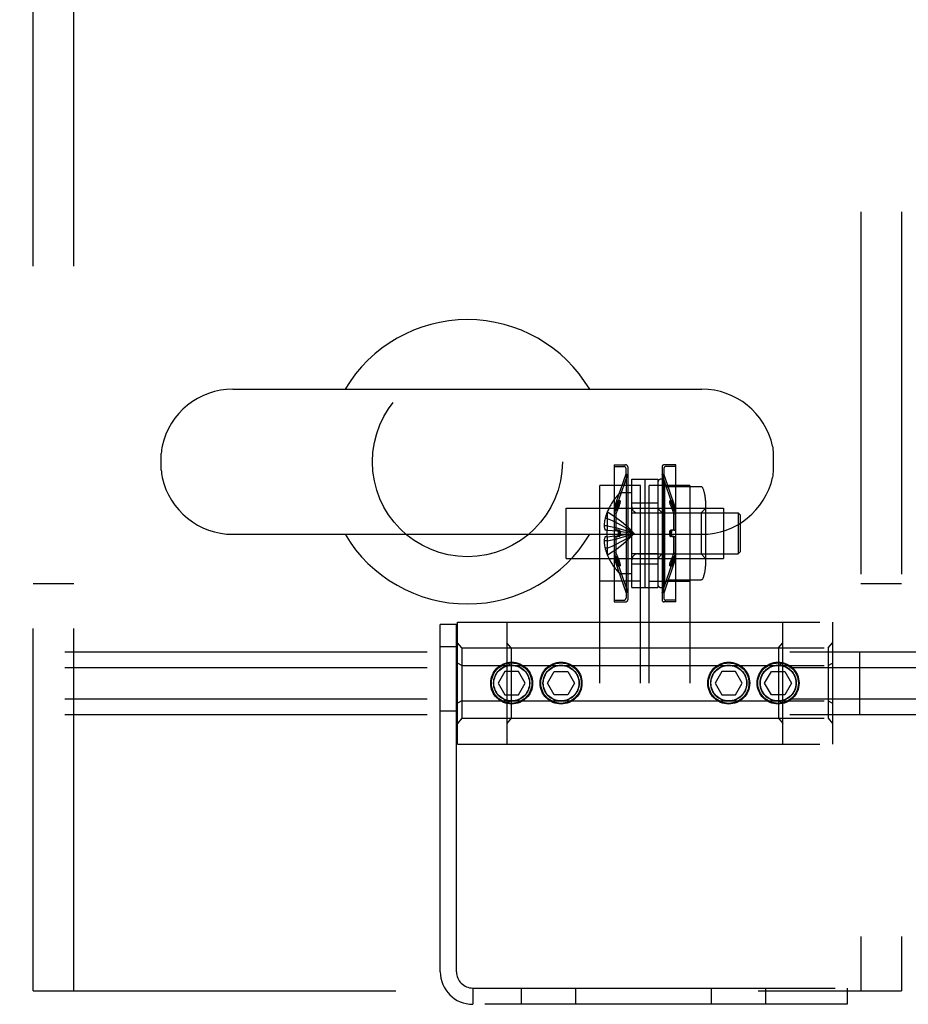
# Model space of a CAD drawing. Header units: inches. Extents: x 0 to 304, y 0 to 196.
# Tile 83 of 129: x 128.31 to 132.41, y 164.15 to 168.69. Entities that reach past the tile are written whole.
import ezdxf

# ---------------------------------------------------------------- set-up
doc = ezdxf.new("R2010")
doc.units = ezdxf.units.IN
doc.header["$LTSCALE"] = 16.696429
doc.header["$MEASUREMENT"] = 0
doc.linetypes.add('HIDDEN', pattern=[0.2, 0.1, -0.1])
doc.layers.get('0').update_dxf_attribs({"linetype": 'CONTINUOUS'})
doc.layers.add('DEFAULT_2', color=8, linetype='HIDDEN')

msp = doc.modelspace()

# ---------------------------------------------------------------- linework, layer by layer
at = {"color": 7, "linetype": 'Continuous'}
for p, q in [((129.2959, 166.9875), (131.4559, 166.9875)), ((128.9659, 166.6153), (128.9659, 166.6915)), ((131.7859, 166.6153), (131.7859, 166.6915)), ((129.2959, 166.3192), (131.4559, 166.3192))]:
    msp.add_line(p, q, dxfattribs=at)
for centre, radius, start, end in [((130.3759, 166.6534), 0.655, 30.674, 149.326), ((129.2959, 166.6534), 0.3342, 90, 167.5716), ((131.4559, 166.6534), 0.3342, 12.4284, 90), ((129.1229, 166.6915), 0.157, 167.5716, 180), ((131.629, 166.6915), 0.157, 0, 12.4284), ((129.1229, 166.6153), 0.157, 180, 192.4284), ((131.629, 166.6153), 0.157, 347.5716, 360), ((129.2959, 166.6534), 0.3342, 192.4284, 270), ((131.4559, 166.6534), 0.3342, 270, 347.5716), ((130.3759, 166.6534), 0.655, 210.676, 329.324)]:
    msp.add_arc(centre, radius, start, end, dxfattribs=at)
at = {"layer": 'DEFAULT_2', "color": 8, "linetype": 'HIDDEN'}
for p, q in [((128.3759, 164.2159), (128.3759, 187.8409)), ((128.5629, 164.2159), (128.5629, 187.8409)), ((132.1889, 187.8409), (132.1889, 164.2159)), ((132.3759, 187.8409), (132.3759, 164.2159)), ((131.0517, 166.6394), (131.1047, 166.6394)), ((131.0517, 166.6394), (131.0517, 166.6314)), ((131.0517, 166.6314), (131.0967, 166.6314)), ((131.0517, 166.6314), (131.0517, 166.0154)), ((131.1067, 166.5984), (131.1067, 166.6214)), ((131.1147, 166.6294), (131.1147, 166.0174)), ((131.2727, 166.6294), (131.2727, 166.0174)), ((131.2807, 166.6214), (131.2807, 166.5984)), ((131.3357, 166.6394), (131.2827, 166.6394)), ((131.3357, 166.6314), (131.2907, 166.6314)), ((131.3357, 166.6314), (131.3357, 166.6394)), ((131.3357, 166.0154), (131.3357, 166.6314)), ((131.0527, 166.4394), (131.1067, 166.5984)), ((131.0603, 166.4368), (131.1144, 166.5963)), ((131.1067, 166.5984), (131.1067, 166.0484)), ((131.1147, 166.5979), (131.1144, 166.5963)), ((131.1337, 166.5734), (131.2537, 166.5734)), ((131.1337, 166.0734), (131.1337, 166.5734)), ((131.1937, 166.5734), (131.1937, 166.0734)), ((131.2537, 166.5734), (131.2537, 166.0734)), ((131.2727, 166.5979), (131.2729, 166.5963)), ((131.3271, 166.4368), (131.2729, 166.5963)), ((131.3347, 166.4394), (131.2807, 166.5984)), ((131.2807, 166.0484), (131.2807, 166.5984)), ((131.2837, 166.5584), (131.2837, 166.0884)), ((131.1737, 166.5434), (130.9862, 166.5434)), ((130.9862, 165.6334), (130.9862, 166.5434)), ((131.1737, 165.6334), (131.1737, 166.5434)), ((131.4012, 166.5434), (131.2137, 166.5434)), ((131.2137, 165.6334), (131.2137, 166.5434)), ((131.4514, 166.5384), (131.2994, 166.5384)), ((131.4012, 166.5434), (131.4012, 165.6334)), ((131.0671, 166.4677), (131.0527, 166.4306)), ((131.0747, 166.4654), (131.0603, 166.4283)), ((131.0671, 166.4677), (131.0679, 166.4696)), ((131.0686, 166.4711), (131.0693, 166.4725)), ((131.0713, 166.4672), (131.0709, 166.4651)), ((131.0716, 166.469), (131.0713, 166.467)), ((131.079, 166.4729), (131.0715, 166.4752)), ((131.0718, 166.4706), (131.0716, 166.4688)), ((131.0747, 166.4654), (131.0755, 166.4672)), ((131.0762, 166.4688), (131.0755, 166.4672)), ((131.0762, 166.4688), (131.0768, 166.4702)), ((131.0792, 166.4668), (131.0788, 166.4648)), ((131.0794, 166.4684), (131.0792, 166.4666)), ((131.1337, 166.5099), (131.0871, 166.5099)), ((131.3085, 166.4648), (131.3082, 166.4668)), ((131.3159, 166.4752), (131.3083, 166.4729)), ((131.3099, 166.4713), (131.3105, 166.4702)), ((131.3119, 166.4672), (131.3126, 166.4654)), ((131.3126, 166.4654), (131.3271, 166.4283)), ((131.3161, 166.467), (131.3158, 166.469)), ((131.3165, 166.4651), (131.3161, 166.4672)), ((131.3195, 166.4696), (131.3202, 166.4677)), ((131.3202, 166.4677), (131.3347, 166.4306)), ((131.4727, 166.4751), (131.4727, 166.1717)), ((130.8317, 166.4389), (131.5557, 166.4389)), ((130.8317, 166.2079), (130.8317, 166.4389)), ((131.0207, 166.4227), (131.0203, 166.4229)), ((131.0207, 166.4227), (131.0203, 166.4217)), ((131.0203, 166.4217), (131.0203, 166.3389)), ((131.0671, 166.4525), (131.0527, 166.4153)), ((131.0603, 166.4368), (131.0527, 166.4394)), ((131.0527, 166.4394), (131.0527, 166.4306)), ((131.0603, 166.4283), (131.0527, 166.4306)), ((131.0747, 166.4504), (131.0603, 166.4133)), ((131.0603, 166.4368), (131.0603, 166.4283)), ((131.0679, 166.4545), (131.0671, 166.4525)), ((131.0699, 166.461), (131.0693, 166.4587)), ((131.0704, 166.4631), (131.0699, 166.4609)), ((131.0709, 166.4652), (131.0704, 166.463)), ((131.0755, 166.4524), (131.0747, 166.4504)), ((131.0775, 166.4588), (131.0768, 166.4566)), ((131.078, 166.461), (131.0774, 166.4587)), ((131.0785, 166.4631), (131.078, 166.4609)), ((131.0789, 166.465), (131.0785, 166.4629)), ((131.1337, 166.4639), (131.2537, 166.4639)), ((131.2737, 166.4184), (131.2537, 166.4384)), ((131.3089, 166.4629), (131.3085, 166.465)), ((131.3094, 166.4609), (131.3089, 166.4631)), ((131.3099, 166.4587), (131.3094, 166.461)), ((131.3105, 166.4566), (131.3099, 166.4588)), ((131.3112, 166.4545), (131.3105, 166.4566)), ((131.3112, 166.4545), (131.3119, 166.4524)), ((131.3126, 166.4504), (131.3119, 166.4524)), ((131.3126, 166.4504), (131.3271, 166.4133)), ((131.317, 166.463), (131.3165, 166.4652)), ((131.3175, 166.4609), (131.3169, 166.4631)), ((131.3181, 166.4587), (131.3175, 166.461)), ((131.3188, 166.4566), (131.3181, 166.4588)), ((131.3202, 166.4525), (131.3195, 166.4545)), ((131.3202, 166.4525), (131.3347, 166.4153)), ((131.3347, 166.4394), (131.3271, 166.4368)), ((131.3271, 166.4283), (131.3271, 166.4368)), ((131.3271, 166.4283), (131.3347, 166.4306)), ((131.3347, 166.4306), (131.3347, 166.4394)), ((131.4527, 166.4184), (131.4727, 166.4384)), ((131.5557, 166.4389), (131.5557, 166.2079)), ((131.0203, 166.3919), (131.0103, 166.3919)), ((131.0603, 166.4133), (131.0527, 166.4153)), ((131.0527, 166.4153), (131.0527, 166.3387)), ((131.0603, 166.4133), (131.0603, 166.3384)), ((131.2537, 166.4171), (131.1337, 166.4171)), ((131.1619, 166.4174), (131.6237, 166.4174)), ((131.2737, 166.4184), (131.4527, 166.4184)), ((131.2737, 166.4184), (131.2737, 166.2284)), ((131.3271, 166.4133), (131.3347, 166.4153)), ((131.3271, 166.3384), (131.3271, 166.4133)), ((131.3347, 166.3387), (131.3347, 166.4153)), ((131.4527, 166.4184), (131.4527, 166.2284)), ((131.6337, 166.4074), (131.6237, 166.4174)), ((131.6237, 166.4174), (131.6237, 166.2294)), ((131.6337, 166.2394), (131.6337, 166.4074)), ((131.0203, 166.3583), (131.0054, 166.3583)), ((131.0203, 166.3389), (131.0103, 166.3389)), ((131.0207, 166.3389), (131.0203, 166.3389)), ((131.0203, 166.3389), (131.0428, 166.3367)), ((131.0671, 166.3386), (131.0527, 166.3387)), ((131.0603, 166.3384), (131.0527, 166.3387)), ((131.0747, 166.3384), (131.0603, 166.3384)), ((131.0671, 166.3386), (131.0679, 166.3385)), ((131.0747, 166.3384), (131.0755, 166.3382)), ((131.3119, 166.3382), (131.3126, 166.3384)), ((131.3271, 166.3384), (131.3126, 166.3384)), ((131.3347, 166.3387), (131.3202, 166.3386)), ((131.3271, 166.3384), (131.3347, 166.3387)), ((131.0203, 166.2885), (131.0054, 166.2885)), ((131.0203, 166.3079), (131.0103, 166.3079)), ((131.0203, 166.3079), (131.0428, 166.3101)), ((131.0203, 166.3079), (131.0207, 166.3079)), ((131.0203, 166.3079), (131.0203, 166.2251)), ((131.0425, 166.31), (131.0643, 166.3124)), ((131.0603, 166.3084), (131.0527, 166.3081)), ((131.0671, 166.3081), (131.0527, 166.3081)), ((131.0527, 166.3081), (131.0527, 166.2315)), ((131.0747, 166.3084), (131.0603, 166.3084)), ((131.0603, 166.3084), (131.0603, 166.2335)), ((131.064, 166.3123), (131.0852, 166.3149)), ((131.0679, 166.3083), (131.0671, 166.3081)), ((131.0755, 166.3086), (131.0747, 166.3084)), ((131.085, 166.3148), (131.1055, 166.3175)), ((131.3126, 166.3084), (131.3119, 166.3086)), ((131.3271, 166.3084), (131.3126, 166.3084)), ((131.3202, 166.3081), (131.3195, 166.3083)), ((131.3347, 166.3081), (131.3202, 166.3081)), ((131.3271, 166.3084), (131.3347, 166.3081)), ((131.3271, 166.2335), (131.3271, 166.3084)), ((131.3347, 166.2315), (131.3347, 166.3081)), ((131.0203, 166.2549), (131.0103, 166.2549)), ((131.6337, 166.2394), (131.6237, 166.2294)), ((130.8317, 166.2079), (131.5557, 166.2079)), ((131.0207, 166.2241), (131.0203, 166.2251)), ((131.0207, 166.2241), (131.0203, 166.2239)), ((131.0603, 166.2335), (131.0527, 166.2315)), ((131.0527, 166.2315), (131.0671, 166.1943)), ((131.0603, 166.2185), (131.0527, 166.2161)), ((131.0527, 166.2161), (131.0671, 166.1791)), ((131.0527, 166.2161), (131.0527, 166.2074)), ((131.0603, 166.21), (131.0527, 166.2074)), ((131.0527, 166.2074), (131.1067, 166.0484)), ((131.0603, 166.2335), (131.0747, 166.1964)), ((131.0603, 166.2185), (131.0747, 166.1814)), ((131.0603, 166.2185), (131.0603, 166.21)), ((131.0603, 166.21), (131.1144, 166.0505)), ((131.0671, 166.1943), (131.0679, 166.1923)), ((131.0747, 166.1964), (131.0755, 166.1944)), ((131.0762, 166.1923), (131.0755, 166.1944)), ((131.2537, 166.2296), (131.1337, 166.2296)), ((131.1619, 166.2294), (131.6237, 166.2294)), ((131.2737, 166.2284), (131.2537, 166.2084)), ((131.3271, 166.21), (131.2729, 166.0505)), ((131.2737, 166.2284), (131.4527, 166.2284)), ((131.3347, 166.2074), (131.2807, 166.0484)), ((131.3119, 166.1944), (131.3126, 166.1964)), ((131.3271, 166.2335), (131.3126, 166.1964)), ((131.3271, 166.2185), (131.3126, 166.1814)), ((131.3195, 166.1923), (131.3202, 166.1943)), ((131.3347, 166.2315), (131.3202, 166.1943)), ((131.3347, 166.2161), (131.3202, 166.1791)), ((131.3271, 166.2335), (131.3347, 166.2315)), ((131.3271, 166.2185), (131.3347, 166.2161)), ((131.3271, 166.21), (131.3271, 166.2185)), ((131.3347, 166.2074), (131.3271, 166.21)), ((131.3347, 166.2074), (131.3347, 166.2161)), ((131.4527, 166.2284), (131.4727, 166.2084)), ((131.0679, 166.1772), (131.0671, 166.1791)), ((131.0686, 166.1902), (131.0693, 166.188)), ((131.0693, 166.1881), (131.0699, 166.1858)), ((131.0699, 166.1731), (131.0693, 166.1743)), ((131.0699, 166.1859), (131.0704, 166.1837)), ((131.0704, 166.1838), (131.0709, 166.1816)), ((131.0709, 166.1817), (131.0713, 166.1796)), ((131.0713, 166.1798), (131.0716, 166.1778)), ((131.0715, 166.1716), (131.079, 166.1739)), ((131.0755, 166.1796), (131.0747, 166.1814)), ((131.0762, 166.1923), (131.0768, 166.1901)), ((131.0768, 166.1902), (131.0775, 166.188)), ((131.0775, 166.1755), (131.0768, 166.1766)), ((131.0774, 166.188), (131.078, 166.1858)), ((131.078, 166.1859), (131.0785, 166.1837)), ((131.0785, 166.1839), (131.0789, 166.1818)), ((131.0788, 166.1819), (131.0792, 166.18)), ((131.1337, 166.1829), (131.2537, 166.1829)), ((131.308, 166.1784), (131.3082, 166.1802)), ((131.3082, 166.18), (131.3085, 166.1819)), ((131.3083, 166.1739), (131.3159, 166.1716)), ((131.3085, 166.1818), (131.3089, 166.1839)), ((131.3089, 166.1837), (131.3094, 166.1859)), ((131.3094, 166.1858), (131.3099, 166.188)), ((131.3099, 166.188), (131.3105, 166.1902)), ((131.3112, 166.178), (131.3105, 166.1766)), ((131.3112, 166.178), (131.3119, 166.1796)), ((131.3126, 166.1814), (131.3119, 166.1796)), ((131.3155, 166.1762), (131.3158, 166.178)), ((131.3158, 166.1778), (131.3161, 166.1798)), ((131.3161, 166.1796), (131.3165, 166.1817)), ((131.3165, 166.1816), (131.317, 166.1838)), ((131.3169, 166.1837), (131.3175, 166.1859)), ((131.3175, 166.1858), (131.3181, 166.1881)), ((131.3188, 166.1756), (131.3181, 166.1742)), ((131.3202, 166.1791), (131.3195, 166.1772)), ((131.1737, 166.1034), (130.9862, 166.1034)), ((131.1337, 166.1369), (131.0871, 166.1369)), ((131.2137, 166.1034), (131.4012, 166.1034)), ((131.2903, 166.1027), (131.2837, 166.0884)), ((131.4514, 166.1084), (131.2994, 166.1084)), ((128.5629, 166.0909), (128.3759, 166.0909)), ((131.1337, 166.0734), (131.2537, 166.0734)), ((132.3759, 166.0909), (132.1889, 166.0909)), ((131.0517, 166.0154), (131.0967, 166.0154)), ((131.0517, 166.0154), (131.0517, 166.0074)), ((131.1067, 166.0484), (131.1067, 166.0254)), ((131.1147, 166.0489), (131.1144, 166.0505)), ((131.2727, 166.0489), (131.2729, 166.0505)), ((131.2807, 166.0484), (131.2807, 166.0254)), ((131.3357, 166.0154), (131.2907, 166.0154)), ((131.3357, 166.0074), (131.3357, 166.0154)), ((131.0517, 166.0074), (131.1047, 166.0074)), ((131.3357, 166.0074), (131.2827, 166.0074)), ((130.3259, 165.9034), (130.2509, 165.9034)), ((130.2509, 164.3034), (130.2509, 165.9034)), ((130.3259, 164.3034), (130.3259, 165.9034)), ((130.3299, 165.9144), (132.0574, 165.9144)), ((130.3299, 165.3524), (130.3299, 165.9144)), ((130.5574, 165.9144), (130.5574, 165.3524)), ((131.8299, 165.3524), (131.8299, 165.9144)), ((132.0574, 165.9144), (132.0574, 165.3524)), ((130.2509, 165.8014), (130.3259, 165.8014)), ((130.3499, 165.7956), (130.3299, 165.8187)), ((130.3499, 165.7956), (132.0374, 165.7956)), ((130.3499, 165.7956), (130.3499, 165.4712)), ((130.5774, 165.7956), (130.5574, 165.8187)), ((130.5774, 165.7956), (130.5774, 165.4712)), ((131.8099, 165.7956), (131.8299, 165.8187)), ((131.8099, 165.7956), (131.8099, 165.4712)), ((132.0374, 165.7956), (132.0574, 165.8187)), ((132.0374, 165.7956), (132.0374, 165.4712)), ((125.1824, 165.7777), (147.3299, 165.7777)), ((132.1824, 165.7777), (132.1824, 165.4891)), ((125.1824, 165.7056), (147.3299, 165.7056)), ((130.3499, 165.7145), (130.3299, 165.7261)), ((130.3499, 165.7145), (132.0374, 165.7145)), ((130.5774, 165.7145), (130.5574, 165.7261)), ((131.8099, 165.7145), (131.8299, 165.7261)), ((132.0374, 165.7145), (132.0574, 165.7261)), ((130.5488, 165.6874), (130.5176, 165.6334)), ((130.6111, 165.6874), (130.5488, 165.6874)), ((130.6423, 165.6334), (130.6111, 165.6874)), ((130.7451, 165.6334), (130.7763, 165.6874)), ((130.7763, 165.6874), (130.8386, 165.6874)), ((130.8386, 165.6874), (130.8698, 165.6334)), ((131.5488, 165.6874), (131.5176, 165.6334)), ((131.6111, 165.6874), (131.5488, 165.6874)), ((131.6423, 165.6334), (131.6111, 165.6874)), ((131.7451, 165.6334), (131.7763, 165.6874)), ((131.7763, 165.6874), (131.8386, 165.6874)), ((131.8386, 165.6874), (131.8698, 165.6334)), ((130.5176, 165.6334), (130.5488, 165.5794)), ((130.6111, 165.5794), (130.6423, 165.6334)), ((130.7763, 165.5794), (130.7451, 165.6334)), ((130.8698, 165.6334), (130.8386, 165.5794)), ((131.5176, 165.6334), (131.5488, 165.5794)), ((131.6111, 165.5794), (131.6423, 165.6334)), ((131.7763, 165.5794), (131.7451, 165.6334)), ((131.8698, 165.6334), (131.8386, 165.5794)), ((125.1824, 165.5612), (147.3299, 165.5612)), ((130.5488, 165.5794), (130.6111, 165.5794)), ((130.8386, 165.5794), (130.7763, 165.5794)), ((131.5488, 165.5794), (131.6111, 165.5794)), ((131.8386, 165.5794), (131.7763, 165.5794)), ((130.3499, 165.5523), (130.3299, 165.5407)), ((130.3499, 165.5523), (132.0374, 165.5523)), ((130.5774, 165.5523), (130.5574, 165.5407)), ((131.8099, 165.5523), (131.8299, 165.5407)), ((132.0374, 165.5523), (132.0574, 165.5407)), ((125.1824, 165.4891), (147.3299, 165.4891)), ((130.2509, 165.5054), (130.3259, 165.5054)), ((130.3499, 165.4712), (130.3299, 165.4481)), ((130.3499, 165.4712), (132.0374, 165.4712)), ((130.5774, 165.4712), (130.5574, 165.4481)), ((131.8099, 165.4712), (131.8299, 165.4481)), ((132.0374, 165.4712), (132.0574, 165.4481)), ((130.3299, 165.3524), (132.0574, 165.3524)), ((128.3759, 164.2159), (132.3759, 164.2159)), ((130.4009, 164.2284), (132.1259, 164.2284)), ((130.4009, 164.2284), (130.4009, 164.1534)), ((130.6259, 164.1534), (130.6259, 164.2284)), ((130.8759, 164.1534), (130.8759, 164.2284)), ((131.5009, 164.1534), (131.5009, 164.2284)), ((131.7509, 164.1534), (131.7509, 164.2284)), ((132.1259, 164.2284), (132.1259, 164.1534)), ((132.1259, 164.1534), (130.4009, 164.1534))]:
    msp.add_line(p, q, dxfattribs=at)
for points in [[(131.2993, 166.5384), (131.2981, 166.5384), (131.2969, 166.5386), (131.296, 166.5389), (131.2952, 166.5392), (131.2945, 166.5396), (131.2939, 166.5399), (131.2934, 166.5403), (131.293, 166.5406), (131.2926, 166.5409), (131.2923, 166.5413), (131.2919, 166.5416), (131.2917, 166.5419), (131.2914, 166.5422), (131.2912, 166.5425), (131.291, 166.5428), (131.2908, 166.5431), (131.2907, 166.5433), (131.2905, 166.5436), (131.2904, 166.5438), (131.2903, 166.5441), (131.2837, 166.5584)], [(131.4605, 166.5324), (131.4599, 166.5336), (131.4591, 166.5347), (131.4582, 166.5357), (131.4572, 166.5365), (131.456, 166.5372), (131.4547, 166.5378), (131.4534, 166.5381), (131.452, 166.5383), (131.4514, 166.5384)], [(131.0686, 166.4711), (131.0679, 166.4696), (131.0671, 166.4677)], [(131.0693, 166.4725), (131.0699, 166.4736), (131.0704, 166.4745), (131.0709, 166.475), (131.0713, 166.4752), (131.0715, 166.4752)], [(131.0715, 166.4752), (131.0713, 166.4752), (131.0709, 166.4749), (131.0704, 166.4744), (131.0699, 166.4736)], [(131.0715, 166.4752), (131.0716, 166.4751), (131.0718, 166.4747), (131.072, 166.474), (131.072, 166.473), (131.0719, 166.4718), (131.0718, 166.4704)], [(131.0718, 166.4706), (131.072, 166.472), (131.072, 166.4732), (131.0719, 166.4741), (131.0718, 166.4747), (131.0716, 166.4751), (131.0715, 166.4752)], [(131.0768, 166.4702), (131.0775, 166.4713), (131.078, 166.4721), (131.0785, 166.4727), (131.0789, 166.4729), (131.079, 166.4729)], [(131.079, 166.4729), (131.0788, 166.4729), (131.0785, 166.4726), (131.078, 166.4721), (131.0774, 166.4713)], [(131.079, 166.4729), (131.0792, 166.4728), (131.0794, 166.4724), (131.0795, 166.4717), (131.0796, 166.4708), (131.0795, 166.4696), (131.0794, 166.4682)], [(131.0794, 166.4684), (131.0795, 166.4698), (131.0796, 166.4709), (131.0795, 166.4718), (131.0794, 166.4725), (131.0792, 166.4728), (131.079, 166.4729)], [(131.3083, 166.4729), (131.3082, 166.4728), (131.308, 166.4724), (131.3078, 166.4717), (131.3078, 166.4708), (131.3078, 166.4696), (131.308, 166.4682)], [(131.3082, 166.4666), (131.308, 166.4684), (131.3078, 166.4698), (131.3078, 166.4709), (131.3078, 166.4718), (131.308, 166.4725), (131.3082, 166.4728), (131.3083, 166.4729)], [(131.3083, 166.4729), (131.3085, 166.4729), (131.3089, 166.4726), (131.3094, 166.4721), (131.3099, 166.4713)], [(131.3099, 166.4713), (131.3094, 166.4721), (131.3089, 166.4727), (131.3085, 166.4729), (131.3083, 166.4729)], [(131.3126, 166.4654), (131.3119, 166.4672), (131.3112, 166.4688), (131.3105, 166.4702)], [(131.3159, 166.4752), (131.3158, 166.4751), (131.3155, 166.4747), (131.3154, 166.474), (131.3154, 166.473), (131.3154, 166.4718), (131.3156, 166.4704)], [(131.3158, 166.4688), (131.3155, 166.4706), (131.3154, 166.472), (131.3154, 166.4732), (131.3154, 166.4741), (131.3156, 166.4747), (131.3158, 166.4751), (131.3159, 166.4752)], [(131.3159, 166.4752), (131.3161, 166.4752), (131.3165, 166.4749), (131.317, 166.4744), (131.3175, 166.4736), (131.3181, 166.4725)], [(131.3195, 166.4696), (131.3188, 166.4712), (131.3181, 166.4725), (131.3175, 166.4736), (131.3169, 166.4745), (131.3165, 166.475), (131.3161, 166.4752), (131.3159, 166.4752)], [(131.0207, 166.4227), (131.0428, 166.409), (131.0643, 166.3941), (131.0852, 166.3782), (131.1055, 166.361), (131.1252, 166.3428), (131.1443, 166.3234)], [(131.0679, 166.4545), (131.0686, 166.4566), (131.0693, 166.4588)], [(131.0747, 166.4504), (131.0755, 166.4524), (131.0762, 166.4545), (131.0768, 166.4566)], [(131.3188, 166.4566), (131.3195, 166.4545), (131.3202, 166.4525)], [(131.0103, 166.3919), (131.009, 166.3863), (131.008, 166.3807), (131.0071, 166.3751), (131.0063, 166.3695), (131.0058, 166.3639), (131.0054, 166.3583)], [(131.0203, 166.3919), (131.0425, 166.3824), (131.064, 166.3722), (131.085, 166.3612), (131.1054, 166.3494), (131.1251, 166.3368), (131.1443, 166.3234)], [(131.0054, 166.3583), (131.0056, 166.356), (131.006, 166.3536), (131.0065, 166.3513), (131.007, 166.3489), (131.0076, 166.3465), (131.0084, 166.344), (131.0093, 166.3415), (131.0103, 166.3389)], [(131.0203, 166.3583), (131.0425, 166.3535), (131.064, 166.3483), (131.085, 166.3427), (131.1054, 166.3366), (131.1251, 166.3302), (131.1443, 166.3234)], [(131.0203, 166.3234), (131.0203, 166.326), (131.0204, 166.3286), (131.0204, 166.3312), (131.0205, 166.3337), (131.0206, 166.3363), (131.0207, 166.3389)], [(131.0425, 166.3368), (131.0643, 166.3344), (131.0852, 166.3319), (131.1055, 166.3293), (131.1252, 166.3264), (131.1443, 166.3234)], [(131.064, 166.3344), (131.085, 166.3319), (131.1054, 166.3293), (131.1251, 166.3264), (131.1443, 166.3234)], [(131.0679, 166.3083), (131.0686, 166.3088), (131.0693, 166.3096), (131.0699, 166.3107), (131.0704, 166.3121), (131.0709, 166.3136), (131.0713, 166.3154), (131.0716, 166.3173), (131.0718, 166.3193), (131.072, 166.3214), (131.072, 166.3235), (131.0719, 166.3256), (131.0718, 166.3277), (131.0716, 166.3297), (131.0713, 166.3316), (131.0709, 166.3333), (131.0704, 166.3348), (131.0699, 166.3361), (131.0693, 166.3372), (131.0686, 166.338), (131.0679, 166.3385)], [(131.0686, 166.338), (131.0693, 166.3372), (131.0699, 166.3361), (131.0704, 166.3347), (131.0709, 166.3332), (131.0713, 166.3314), (131.0716, 166.3295), (131.0718, 166.3275), (131.072, 166.3254), (131.072, 166.3233), (131.0719, 166.3212), (131.0718, 166.3191), (131.0716, 166.3171), (131.0713, 166.3152), (131.0709, 166.3135), (131.0704, 166.312), (131.0699, 166.3107), (131.0693, 166.3096), (131.0686, 166.3088)], [(131.0755, 166.3086), (131.0762, 166.309), (131.0768, 166.3098), (131.0775, 166.3109), (131.078, 166.3122), (131.0785, 166.3138), (131.0789, 166.3155), (131.0792, 166.3174), (131.0794, 166.3194), (131.0795, 166.3214), (131.0796, 166.3235), (131.0795, 166.3256), (131.0794, 166.3276), (131.0792, 166.3296), (131.0788, 166.3314), (131.0785, 166.3331), (131.078, 166.3346), (131.0774, 166.3359), (131.0768, 166.337), (131.0762, 166.3378), (131.0755, 166.3382)], [(131.0762, 166.3377), (131.0768, 166.337), (131.0775, 166.3359), (131.078, 166.3346), (131.0785, 166.333), (131.0789, 166.3313), (131.0792, 166.3294), (131.0794, 166.3274), (131.0795, 166.3254), (131.0796, 166.3233), (131.0795, 166.3212), (131.0794, 166.3191), (131.0792, 166.3172), (131.0788, 166.3154), (131.0785, 166.3137), (131.078, 166.3121), (131.0774, 166.3109), (131.0768, 166.3098), (131.0762, 166.309)], [(131.3119, 166.3382), (131.3112, 166.3377), (131.3105, 166.337), (131.3099, 166.3359), (131.3094, 166.3346), (131.3089, 166.333), (131.3085, 166.3313), (131.3082, 166.3294), (131.308, 166.3274), (131.3078, 166.3254), (131.3078, 166.3233), (131.3078, 166.3212), (131.308, 166.3191), (131.3082, 166.3172), (131.3085, 166.3154), (131.3089, 166.3137), (131.3094, 166.3121), (131.3099, 166.3109), (131.3105, 166.3098), (131.3112, 166.309), (131.3119, 166.3086)], [(131.3112, 166.309), (131.3105, 166.3098), (131.3099, 166.3109), (131.3094, 166.3122), (131.3089, 166.3138), (131.3085, 166.3155), (131.3082, 166.3174), (131.308, 166.3194), (131.3078, 166.3214), (131.3078, 166.3235), (131.3078, 166.3256), (131.308, 166.3276), (131.3082, 166.3296), (131.3085, 166.3314), (131.3089, 166.3331), (131.3094, 166.3346), (131.3099, 166.3359), (131.3105, 166.337), (131.3112, 166.3378)], [(131.3188, 166.3088), (131.3181, 166.3096), (131.3175, 166.3107), (131.3169, 166.3121), (131.3165, 166.3136), (131.3161, 166.3154), (131.3158, 166.3173), (131.3155, 166.3193), (131.3154, 166.3214), (131.3154, 166.3235), (131.3154, 166.3256), (131.3156, 166.3277), (131.3158, 166.3297), (131.3161, 166.3316), (131.3165, 166.3333), (131.317, 166.3348), (131.3175, 166.3361), (131.3181, 166.3372), (131.3188, 166.338), (131.3195, 166.3385), (131.3202, 166.3386)], [(131.3195, 166.3385), (131.3188, 166.338), (131.3181, 166.3372), (131.3175, 166.3361), (131.3169, 166.3347), (131.3165, 166.3332), (131.3161, 166.3314), (131.3158, 166.3295), (131.3155, 166.3275), (131.3154, 166.3254), (131.3154, 166.3233), (131.3154, 166.3212), (131.3156, 166.3191), (131.3158, 166.3171), (131.3161, 166.3152), (131.3165, 166.3135), (131.317, 166.312), (131.3175, 166.3107), (131.3181, 166.3096), (131.3188, 166.3088), (131.3195, 166.3083)], [(131.0103, 166.3079), (131.0093, 166.3053), (131.0084, 166.3028), (131.0076, 166.3003), (131.007, 166.2979), (131.0065, 166.2955), (131.006, 166.2932), (131.0056, 166.2908), (131.0054, 166.2885)], [(131.0054, 166.2885), (131.0058, 166.2829), (131.0063, 166.2773), (131.0071, 166.2717), (131.008, 166.2661), (131.009, 166.2605), (131.0103, 166.2549)], [(131.0203, 166.2885), (131.0425, 166.2933), (131.064, 166.2985), (131.085, 166.3041), (131.1054, 166.3102), (131.1251, 166.3166), (131.1443, 166.3234)], [(131.0203, 166.2549), (131.0425, 166.2643), (131.064, 166.2746), (131.085, 166.2856), (131.1054, 166.2974), (131.1251, 166.31), (131.1443, 166.3234)], [(131.0207, 166.3079), (131.0206, 166.3105), (131.0205, 166.3131), (131.0204, 166.3156), (131.0204, 166.3182), (131.0203, 166.3208), (131.0203, 166.3234)], [(131.0207, 166.2241), (131.0428, 166.2378), (131.0643, 166.2527), (131.0852, 166.2686), (131.1055, 166.2857), (131.1252, 166.304), (131.1443, 166.3234)], [(131.1054, 166.3175), (131.1251, 166.3204), (131.1443, 166.3234)], [(131.1055, 166.3175), (131.1252, 166.3204), (131.1443, 166.3234)], [(131.0686, 166.1902), (131.0679, 166.1923), (131.0671, 166.1943)], [(131.3126, 166.1964), (131.3119, 166.1944), (131.3112, 166.1923), (131.3105, 166.1901)], [(131.0679, 166.1772), (131.0686, 166.1756), (131.0693, 166.1742)], [(131.0715, 166.1716), (131.0713, 166.1716), (131.0709, 166.1718), (131.0704, 166.1724), (131.0699, 166.1732)], [(131.0699, 166.1731), (131.0704, 166.1723), (131.0709, 166.1718), (131.0713, 166.1716), (131.0715, 166.1716)], [(131.0716, 166.178), (131.0718, 166.1762), (131.072, 166.1748), (131.072, 166.1736), (131.0719, 166.1727), (131.0718, 166.1721), (131.0716, 166.1717), (131.0715, 166.1716)], [(131.0715, 166.1716), (131.0716, 166.1717), (131.0718, 166.1721), (131.072, 166.1728), (131.072, 166.1737), (131.0719, 166.1749), (131.0718, 166.1764)], [(131.0747, 166.1814), (131.0755, 166.1796), (131.0762, 166.178), (131.0768, 166.1766)], [(131.079, 166.1739), (131.0788, 166.1739), (131.0785, 166.1741), (131.078, 166.1747), (131.0774, 166.1755)], [(131.0775, 166.1755), (131.078, 166.1746), (131.0785, 166.1741), (131.0789, 166.1739), (131.079, 166.1739)], [(131.0792, 166.1802), (131.0794, 166.1784), (131.0795, 166.177), (131.0796, 166.1758), (131.0795, 166.1749), (131.0794, 166.1743), (131.0792, 166.174), (131.079, 166.1739)], [(131.079, 166.1739), (131.0792, 166.174), (131.0794, 166.1744), (131.0795, 166.175), (131.0796, 166.176), (131.0795, 166.1771), (131.0794, 166.1786)], [(131.3083, 166.1739), (131.3082, 166.174), (131.308, 166.1744), (131.3078, 166.175), (131.3078, 166.176), (131.3078, 166.1771), (131.308, 166.1786)], [(131.308, 166.1784), (131.3078, 166.177), (131.3078, 166.1758), (131.3078, 166.1749), (131.308, 166.1743), (131.3082, 166.174), (131.3083, 166.1739)], [(131.3105, 166.1766), (131.3099, 166.1755), (131.3094, 166.1746), (131.3089, 166.1741), (131.3085, 166.1739), (131.3083, 166.1739)], [(131.3083, 166.1739), (131.3085, 166.1739), (131.3089, 166.1741), (131.3094, 166.1747), (131.3099, 166.1755)], [(131.3159, 166.1716), (131.3158, 166.1717), (131.3155, 166.1721), (131.3154, 166.1728), (131.3154, 166.1737), (131.3154, 166.1749), (131.3156, 166.1764)], [(131.3155, 166.1762), (131.3154, 166.1748), (131.3154, 166.1736), (131.3154, 166.1727), (131.3156, 166.1721), (131.3158, 166.1717), (131.3159, 166.1716)], [(131.3181, 166.1743), (131.3175, 166.1731), (131.3169, 166.1723), (131.3165, 166.1718), (131.3161, 166.1716), (131.3159, 166.1716)], [(131.3159, 166.1716), (131.3161, 166.1716), (131.3165, 166.1718), (131.317, 166.1724), (131.3175, 166.1732)], [(131.3195, 166.1923), (131.3188, 166.1902), (131.3181, 166.188)], [(131.3188, 166.1756), (131.3195, 166.1772), (131.3202, 166.1791)], [(131.2903, 166.1027), (131.2904, 166.103), (131.2905, 166.1032), (131.2907, 166.1035), (131.2908, 166.1037), (131.291, 166.104), (131.2912, 166.1043), (131.2914, 166.1046), (131.2917, 166.1049), (131.2919, 166.1052), (131.2923, 166.1055), (131.2926, 166.1058), (131.293, 166.1062), (131.2934, 166.1065), (131.2939, 166.1069), (131.2945, 166.1072), (131.2952, 166.1075), (131.296, 166.1079), (131.2969, 166.1081), (131.2981, 166.1084), (131.2993, 166.1084)], [(131.4605, 166.1144), (131.4599, 166.1132), (131.4591, 166.1121), (131.4582, 166.1111), (131.4572, 166.1103), (131.456, 166.1096), (131.4547, 166.109), (131.4534, 166.1086), (131.452, 166.1085), (131.4514, 166.1084)]]:
    msp.add_lwpolyline(points, dxfattribs=at)
for centre, radius in [((130.3759, 166.6534), 0.4375), ((130.5799, 165.6334), 0.0965), ((130.5799, 165.6334), 0.0932), ((130.5799, 165.6334), 0.0832), ((130.5799, 165.6334), 0.0819), ((130.8074, 165.6334), 0.0965), ((130.8074, 165.6334), 0.0932), ((130.8074, 165.6334), 0.0832), ((130.8074, 165.6334), 0.0819), ((131.5799, 165.6334), 0.0965), ((131.5799, 165.6334), 0.0932), ((131.5799, 165.6334), 0.0832), ((131.5799, 165.6334), 0.0819), ((131.8074, 165.6334), 0.0965), ((131.8074, 165.6334), 0.0932), ((131.8074, 165.6334), 0.0832), ((131.8074, 165.6334), 0.0819)]:
    msp.add_circle(centre, radius, dxfattribs=at)
for centre, radius, start, end in [((131.0967, 166.6214), 0.01, 0, 90), ((131.1047, 166.6294), 0.01, 0, 90), ((131.2827, 166.6294), 0.01, 90, 180), ((131.2907, 166.6214), 0.01, 90, 180), ((131.2687, 166.5584), 0.015, 0.0001, 180), ((131.3315, 166.4751), 0.1412, 0, 23.95), ((131.2625, 166.3234), 0.2618, 136.4862, 157.6387), ((131.0871, 166.4899), 0.02, 90, 136.4862), ((131.2625, 166.3234), 0.2614, 157.9106, 164.8059), ((131.1619, 166.4456), 0.0282, 180, 270), ((131.2625, 166.3234), 0.2614, 195.1941, 202.0894), ((131.2625, 166.3234), 0.2618, 202.3613, 223.5138), ((131.1619, 166.2012), 0.0282, 90, 180), ((131.3315, 166.1717), 0.1412, 336.05, 360), ((131.0871, 166.1569), 0.02, 223.5138, 270), ((131.2687, 166.0884), 0.015, 180, 359.9999), ((131.0967, 166.0254), 0.01, 270, 360), ((131.1047, 166.0174), 0.01, 270, 360), ((131.2827, 166.0174), 0.01, 180, 270), ((131.2907, 166.0254), 0.01, 180, 270), ((130.4009, 164.3034), 0.15, 180, 270), ((130.4009, 164.3034), 0.075, 180, 270)]:
    msp.add_arc(centre, radius, start, end, dxfattribs=at)

doc.saveas('drawing.dxf')
